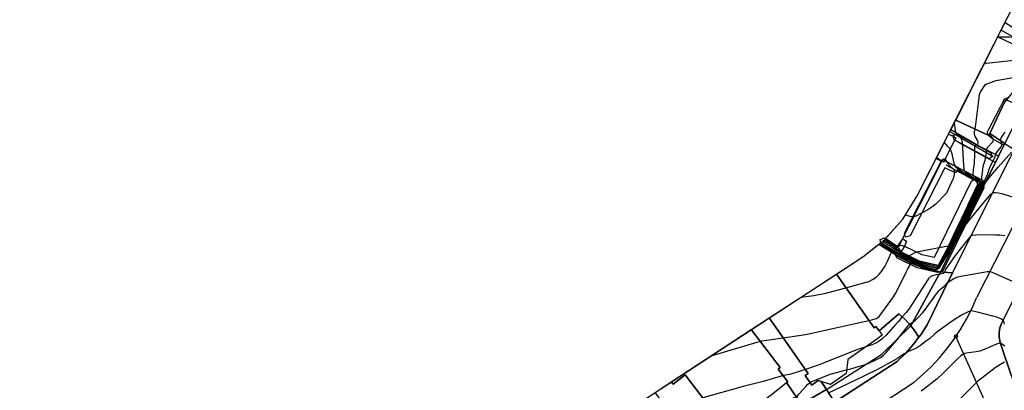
# Model space of a CAD drawing. Extents: x 0 to 85000, y -1 to 75000.
# Tile 38 of 147: x 38300 to 38613, y 61930 to 62048. Entities that reach past the tile are written whole.
import ezdxf

# ---------------------------------------------------------------- set-up
doc = ezdxf.new("R2010")
doc.units = 0
doc.header["$MEASUREMENT"] = 0
doc.header["$PDMODE"] = 33
doc.header["$PDSIZE"] = -3
for name, color, linetype in [('BOS3D_ACTIVE_POLY_CLIP', 227, 'CONTINUOUS'), ('CONTOUR_CLIP', 120, 'CONTINUOUS'), ('DRIVEWAY_CLIP', 210, 'CONTINUOUS'), ('DTM_INFOTECHBREAKS_CLIP', 4, 'CONTINUOUS'), ('FENCE_CLIP', 96, 'CONTINUOUS'), ('IMPERV_OTHER_CLIP', 126, 'CONTINUOUS'), ('LAND_CLIP', 14, 'CONTINUOUS'), ('PARKING_CLIP', 78, 'CONTINUOUS'), ('ROAD_CLIP', 197, 'CONTINUOUS'), ('SIDEWALK_CLIP', 78, 'CONTINUOUS'), ('SPOT_ELEV', 82, 'CONTINUOUS')]:
    doc.layers.add(name, color=color, linetype=linetype)

msp = doc.modelspace()

# ---------------------------------------------------------------- linework, layer by layer
at = {"layer": 'BOS3D_ACTIVE_POLY_CLIP'}
for points, elevation in [([(38608.46, 62011.77), (38608.15, 62011.11), (38597.61, 62016), (38610.98, 62042.4), (38618.85, 62038.75), (38619.71, 62032.79), (38616.43, 62025.72), (38613.71, 62022.45), (38613.05, 62021.65)], 80.5), ([(38594.03, 62003.16), (38593.76, 62002.6), (38593.18, 62002.89), (38593.11, 62002.93), (38591.42, 62003.78), (38595.35, 62011.53), (38596.74, 62010.84), (38597.65, 62010.38), (38597.27, 62009.6), (38597.1, 62009.27), (38594.28, 62003.65)], 70.5), ([(38609.23, 62004.38), (38608.32, 62003.68), (38597.27, 62009.6), (38597.06, 62009.71), (38596.74, 62010.84), (38596.67, 62011.07), (38598.03, 62011.46), (38608.76, 62005.55)], 47.76), ([(38598.16, 62000.89), (38598.28, 61999.74), (38597.38, 61999.23), (38594.17, 62000.86), (38583.1, 61979.2), (38581.62, 61978.84), (38581.32, 61980.11), (38592.94, 62002.82), (38593.18, 62002.89), (38594.03, 62003.16), (38594.08, 62003.17)], 48.81), ([(38606.53, 61994.5), (38593.49, 61968.1), (38591.8, 61967.61), (38585.32, 61969.07), (38579.14, 61972.1), (38578.09, 61973.95), (38578.32, 61975), (38578.96, 61975.78), (38580.18, 61976.25), (38581.38, 61976), (38586.84, 61973.33), (38590.88, 61972.42), (38602.57, 61996.62), (38604.3, 61997.7), (38606.2, 61996.93)], 48.15), ([(38574.99, 61978.56), (38578.96, 61975.78), (38580.84, 61978.29), (38581.92, 61977.57), (38581.38, 61976), (38579.86, 61973.51), (38578.09, 61973.95), (38573.86, 61976.94), (38573.65, 61978.1)], 48.15), ([(38559.68, 61967.1), (38571.67, 61950.06), (38572.27, 61950.48), (38573.28, 61949.05), (38573.36, 61948.93), (38574.26, 61947.65), (38572.83, 61946.64), (38563.3, 61939.93), (38563.08, 61938.09), (38562.77, 61935.48), (38557.79, 61931.98), (38554.88, 61932.94), (38553.91, 61933.26), (38551.86, 61931.82), (38549.73, 61934.85), (38550.72, 61935.54), (38538.32, 61953.15)], 77), ([(38541.18, 61936.92), (38544.32, 61932.83), (38543.9, 61932.51), (38543.26, 61932.02), (38539.04, 61928.79), (38525.3, 61918.27), (38525.17, 61918.17), (38521.86, 61922.49), (38521.49, 61922.2), (38511.65, 61935.05), (38507.81, 61932.11), (38507.24, 61932.85), (38532.66, 61949.45), (38541.86, 61937.44)], 56)]:
    msp.add_lwpolyline(points, close=True, dxfattribs=dict(at, elevation=elevation))
at = {"layer": 'CONTOUR_CLIP'}
msp.add_line((38562.91, 61936.64, 37), (38563.91, 61936.91, 37), dxfattribs=at)
for points, elevation in [([(38611.01, 62042.46), (38612.65, 62042.45), (38614.75, 62042.39), (38615.7, 62042.32), (38616.27, 62042.24), (38620.07, 62041.41), (38620.63, 62041.35), (38621, 62041.38), (38621.34, 62041.47), (38621.67, 62041.6), (38622.18, 62041.93), (38629.28, 62047.69), (38629.7, 62048.1)], 45), ([(38619.33, 62035.39), (38618.77, 62035.24), (38617.99, 62035.11), (38608.36, 62034.1), (38607.19, 62033.94), (38606.63, 62033.79), (38606.61, 62033.79)], 44), ([(38618.5, 62030.19), (38617.41, 62029.79), (38616.48, 62029.49), (38615.31, 62029.26), (38610.99, 62028.57), (38610.21, 62028.41), (38609.66, 62028.24), (38608.03, 62027.65), (38607.17, 62027.27), (38606.73, 62026.94), (38606.38, 62026.51), (38605.86, 62025.71), (38605.39, 62024.88), (38605.16, 62024.36), (38605.06, 62023.99), (38604.91, 62023.03), (38604.03, 62015.43), (38603.65, 62013.2)], 43), ([(38608.21, 62011.24), (38607.96, 62011.44), (38607.76, 62011.67), (38607.7, 62011.79), (38607.68, 62011.93), (38607.73, 62012.25), (38608.12, 62013.1), (38610.35, 62017.34), (38611.8, 62020.16), (38612.68, 62021.93), (38612.96, 62022.41), (38613.24, 62022.72), (38613.47, 62022.87), (38613.95, 62023.03), (38614.22, 62023.07)], 42), ([(38603.65, 62013.2), (38603.48, 62012.2), (38603.45, 62011.64), (38603.53, 62011.16), (38603.75, 62010.66), (38604.48, 62009.38), (38604.6, 62009.06), (38604.62, 62008.91), (38604.59, 62008.62), (38604.48, 62008.39), (38604.28, 62008.14), (38603.72, 62007.73), (38603.64, 62007.61), (38603.57, 62007.31), (38603.54, 62005.04), (38603.45, 62002.35), (38603.37, 62001.44), (38603.19, 62000.28), (38602.99, 61998.46), (38605.54, 61996.59), (38605.6, 61996.32), (38605.02, 61994.75), (38604.97, 61994.66), (38603.07, 61990.73), (38601.42, 61987.42), (38599.42, 61983.37), (38597.94, 61980.39), (38595.82, 61976.19), (38593.25, 61971.4), (38592.14, 61969.63), (38591.84, 61969.5), (38591.23, 61969.62), (38586.6, 61970.6), (38585.92, 61970.79), (38585.17, 61971.09), (38581.23, 61972.88), (38580.34, 61973.52), (38579.83, 61973.96), (38576.57, 61976.03), (38575.95, 61976.4), (38574.25, 61977.42)], 43), ([(38597.1, 62014.99), (38597.47, 62012.69), (38597.62, 62011.95), (38597.72, 62011.76), (38597.93, 62011.52), (38598.78, 62010.84), (38599.16, 62010.47), (38599.36, 62010.18), (38599.47, 62009.83), (38599.6, 62008.88), (38600.07, 62001.54), (38600.17, 62000.56), (38600.3, 62000.13), (38600.43, 61999.9), (38600.69, 61999.58), (38601.17, 61999.19), (38604.89, 61996.46), (38605.07, 61995.98), (38604.81, 61995.15), (38604.76, 61995.02), (38602.31, 61989.92), (38601.44, 61988.13), (38598.93, 61982.98), (38598.17, 61981.41), (38595.52, 61976.14), (38592.28, 61970.11), (38592.08, 61969.8), (38592.03, 61969.78), (38591.93, 61969.8), (38586.29, 61970.96), (38586.02, 61971.04), (38585.73, 61971.15), (38580.83, 61973.38), (38580.34, 61973.8), (38579.67, 61974.5), (38577.88, 61975.84), (38576.22, 61976.84), (38574.7, 61977.77)], 44), ([(38613.26, 62012.18), (38612.89, 62011.74), (38612.19, 62010.62), (38611.96, 62010.14), (38611.86, 62009.81), (38611.85, 62009.65), (38611.9, 62009.35), (38612.18, 62008.62), (38612.26, 62008.34), (38612.26, 62008.19), (38612.18, 62007.89), (38611.92, 62007.45), (38610.63, 62005.85), (38610.25, 62005.27), (38610.14, 62004.97), (38609.99, 62004.34), (38609.81, 62003.82), (38609.57, 62003.31), (38608.67, 62001.61), (38608.37, 62000.86), (38607.79, 61999.21), (38607.58, 61998.61), (38605.99, 61995.19), (38605.43, 61993.97), (38605.41, 61993.93), (38604.69, 61992.46), (38601.39, 61986.06), (38600.43, 61984.2), (38597.51, 61978.47), (38596.39, 61976.29), (38595.09, 61973.82), (38592.26, 61969.27), (38591.47, 61968.93), (38589.85, 61969.25), (38587.26, 61969.84), (38585.71, 61970.3), (38584.01, 61970.97), (38582.03, 61971.86), (38580.33, 61972.82), (38580.11, 61972.95), (38575.55, 61975.44), (38573.6, 61976.53), (38573.33, 61976.7)], 41), ([(38573.79, 61977.06), (38575.72, 61975.92), (38579.97, 61973.45), (38580.34, 61973.19), (38581.63, 61972.37), (38584.6, 61971.03), (38585.81, 61970.55), (38586.92, 61970.22), (38590.54, 61969.43), (38591.66, 61969.21), (38592.2, 61969.45), (38594.19, 61972.64), (38596.1, 61976.24), (38597.72, 61979.4), (38599.92, 61983.78), (38601.4, 61986.73), (38603.87, 61991.58), (38605.19, 61994.3), (38605.22, 61994.36), (38606.18, 61996.69), (38606.18, 61996.73), (38605.83, 61996.99), (38606.18, 62000.16), (38606.37, 62001.32), (38606.95, 62003.29), (38607.22, 62004.46), (38607.4, 62005.6), (38607.4, 62006.43), (38607.47, 62006.74), (38607.63, 62007.04), (38607.85, 62007.34), (38609.35, 62009.09), (38609.54, 62009.38), (38609.62, 62009.61), (38609.6, 62009.85), (38609.54, 62009.99), (38609.35, 62010.26), (38608.96, 62010.64), (38608.21, 62011.24)], 42), ([(38575.11, 61978.13), (38576.54, 61977.25), (38579.11, 61975.66), (38579.45, 61975.3), (38580.34, 61973.97), (38580.44, 61973.88), (38582.66, 61972.87), (38585.19, 61974.17), (38595.18, 61976.01), (38595.35, 61976.04), (38595.39, 61976.12), (38598.41, 61982.47), (38598.47, 61982.6), (38601.46, 61988.88), (38601.59, 61989.14), (38604.54, 61995.38), (38604.6, 61995.54), (38604.63, 61995.69), (38604.48, 61996.37), (38603.7, 61996.96), (38600.77, 61998.8), (38599.3, 61999.73), (38598.38, 62000.38), (38597.83, 62000.87), (38597.5, 62001.3), (38597.33, 62001.62), (38597.14, 62002.17), (38596.46, 62005.24), (38596.18, 62006.16), (38596.01, 62006.5), (38595.84, 62006.75)], 45), ([(38595.84, 62006.75), (38595.79, 62006.82), (38595.04, 62007.73), (38594.01, 62008.89)], 45), ([(38562.74, 61962.74), (38569.19, 61964.47), (38569.75, 61964.66), (38570.25, 61964.86), (38571.21, 61965.35), (38572.28, 61966.15), (38573.28, 61967.03), (38574.01, 61967.93), (38575.13, 61969.51), (38575.56, 61970.31), (38576.06, 61971.43), (38577.25, 61974.08), (38580.25, 61972.47), (38580.33, 61972.43), (38582.44, 61971.34), (38583.41, 61970.9), (38585.6, 61970.06), (38587.6, 61969.44), (38589.16, 61969.07), (38591.28, 61968.64), (38592.31, 61969.1), (38595.96, 61974.97), (38596.68, 61976.34), (38597.31, 61977.55), (38600.96, 61984.63), (38601.37, 61985.41), (38605.52, 61993.35), (38605.63, 61993.58), (38605.72, 61993.76), (38607.03, 61996.2), (38608.68, 61998.18), (38611.06, 62001), (38615.27, 62005.8)], 40), ([(38594.21, 62003.5), (38594.32, 62003.36), (38594.86, 62002.49), (38595.44, 62001.76), (38595.83, 62001.36), (38596.85, 62000.45), (38597.05, 62000.15), (38597.14, 61999.84), (38597.18, 61999.32), (38597.14, 61998.79), (38597.05, 61998.25), (38596.86, 61997.69), (38595.01, 61993.5), (38594.63, 61992.81), (38594.27, 61992.36), (38591.42, 61989.42), (38591, 61989.02), (38590.37, 61988.54), (38589.4, 61987.86), (38588.74, 61987.44), (38584.96, 61985.48), (38584.44, 61985.27), (38584.09, 61985.2), (38583.72, 61985.22), (38583.16, 61985.34), (38581.63, 61985.83)], 46), ([(38591.59, 62004.12), (38591.87, 62003.9), (38592.48, 62003.46), (38592.78, 62003.31), (38593.06, 62003.26), (38593.3, 62003.35), (38593.63, 62003.57), (38593.85, 62003.66), (38593.96, 62003.66), (38594.15, 62003.57), (38594.21, 62003.5)], 46), ([(38570.04, 61952.38), (38571.25, 61952.65), (38572.02, 61952.84), (38572.39, 61952.98), (38572.73, 61953.15), (38573.01, 61953.36), (38573.26, 61953.59), (38573.64, 61954.04), (38577.85, 61959.86), (38578.46, 61960.89), (38579.86, 61963.53), (38581.9, 61967.67), (38582.4, 61968.72), (38583.44, 61970.58), (38585.49, 61969.81), (38587.96, 61969.02), (38588.48, 61968.89), (38591.09, 61968.36), (38592.37, 61968.92), (38596.82, 61976.1), (38596.97, 61976.39), (38597.1, 61976.64), (38599.17, 61980.6), (38601.49, 61983.55), (38603.19, 61985.65), (38606.05, 61989.17), (38608.35, 61991.92), (38608.76, 61992.43), (38609.26, 61992.87), (38609.44, 61992.97), (38609.64, 61993.04), (38610.2, 61993.03), (38611.17, 61992.86), (38612.14, 61992.63), (38618.37, 61990.81)], 39), ([(38613.23, 61979.26), (38611.65, 61979.39), (38610.28, 61979.49), (38609.49, 61979.5), (38603.91, 61979.42), (38602.92, 61979.32), (38602.54, 61979.25), (38602.34, 61979.14), (38601.96, 61978.68), (38601.5, 61978.11), (38597.41, 61972.96), (38594.24, 61968.42), (38594.17, 61967.9), (38594.1, 61967.66), (38593.74, 61967.32), (38592.82, 61967.04), (38591.39, 61966.88), (38589.82, 61966.43), (38588.89, 61965.53), (38588.83, 61965.45), (38582.68, 61955.97), (38581.88, 61954.84), (38580.5, 61953.36), (38579.28, 61951.87), (38578.63, 61951.13), (38576.27, 61948.53), (38575.47, 61947.68), (38574.34, 61946.62), (38573.6, 61946.01), (38573.38, 61945.86)], 38), ([(38567.01, 61937.81), (38568.57, 61938.27), (38569.23, 61938.52), (38569.95, 61938.83), (38572.81, 61940.17), (38573.69, 61940.62), (38574.16, 61940.91), (38574.59, 61941.24), (38575.01, 61941.62), (38575.53, 61942.2), (38578.92, 61946.12), (38581.92, 61949.99), (38582.67, 61950.89), (38583.09, 61951.27), (38584.22, 61952.02), (38584.67, 61952.38), (38585.64, 61953.31), (38587.12, 61954.84), (38588.04, 61955.99), (38591.48, 61960.82), (38592.32, 61961.92), (38592.72, 61962.34), (38593.4, 61962.8), (38593.78, 61963.11), (38594.81, 61964.16), (38595.21, 61964.54), (38595.85, 61964.98), (38597.04, 61965.66), (38597.74, 61966), (38598.29, 61966.18), (38599.24, 61966.39), (38606.38, 61967.7), (38607.61, 61967.89), (38608.14, 61967.92), (38608.51, 61967.88), (38608.86, 61967.8), (38609.36, 61967.61), (38617.23, 61964.1)], 37), ([(38548.37, 61959.71), (38552.5, 61960.31), (38554.06, 61960.56), (38555.96, 61960.96), (38557.1, 61961.23), (38562.74, 61962.74)], 40), ([(38613.11, 61951.23), (38612.97, 61951.74), (38612.77, 61952.2), (38612.59, 61952.46), (38612.45, 61952.58), (38611.97, 61952.86), (38611.43, 61953.08), (38610.31, 61953.48), (38609.37, 61953.76), (38604.47, 61954.94), (38602.99, 61955.34), (38602.45, 61955.38), (38602.1, 61955.32), (38601.59, 61955.13), (38601.08, 61954.89), (38599.41, 61954.02), (38598.3, 61953.34), (38596.18, 61951.91), (38592.04, 61948.91), (38590.96, 61948.06), (38589.23, 61946.57), (38588.35, 61945.85), (38586.43, 61944.41), (38585.51, 61943.8), (38584.83, 61943.44), (38582.64, 61942.48), (38581.92, 61942.14), (38581.21, 61941.71), (38579.13, 61940.33), (38578.2, 61939.75), (38572.73, 61936.81), (38565.31, 61933.17), (38557.08, 61929.26)], 36), ([(38542.73, 61946.89), (38548.47, 61947.71), (38550.41, 61948.05), (38570.04, 61952.38)], 39), ([(38535.53, 61945.71), (38536.06, 61945.86), (38537.55, 61946.14), (38542.73, 61946.89)], 39), ([(38519.94, 61941.14), (38534.54, 61945.44), (38535.53, 61945.71)], 39), ([(38573.38, 61945.86), (38572.97, 61945.6), (38571.98, 61945.06), (38571.48, 61944.81), (38570.98, 61944.61), (38569.1, 61944.01), (38568.09, 61943.69), (38566.22, 61943.04), (38553.87, 61938.14), (38549.84, 61936.8)], 38), ([(38613.22, 61944.2), (38612.5, 61944.77), (38612.2, 61944.94), (38611.9, 61945.06), (38611.58, 61945.1), (38611.24, 61945.04), (38610.54, 61944.78), (38607.18, 61943.3), (38605.21, 61942.61), (38604.67, 61942.46), (38604.09, 61942.37), (38600.97, 61942.02), (38600.45, 61941.88), (38599.93, 61941.63), (38599.2, 61941.08), (38598.22, 61940.2), (38593.37, 61935.41), (38591.68, 61933.86), (38587.34, 61930.42), (38586.6, 61929.86)], 35), ([(38563.91, 61936.91), (38564.56, 61937.08), (38567.01, 61937.81)], 37), ([(38613.06, 61939.07), (38611.86, 61938.4), (38610.18, 61937.35), (38604.49, 61932.97), (38603.94, 61932.47), (38601.9, 61930.35), (38598.27, 61926.7), (38597.69, 61926.16), (38597.13, 61925.75), (38596.1, 61925.2), (38592.46, 61923.58), (38591.57, 61923.15), (38591.23, 61922.95), (38589.78, 61921.89), (38588.45, 61921.01), (38587.99, 61920.76)], 34), ([(38542.77, 61934.85), (38542.13, 61934.7), (38536.41, 61932.97), (38530.12, 61931.35), (38517.24, 61927.76)], 38), ([(38549.84, 61936.8), (38545.84, 61935.47), (38544.82, 61935.2), (38542.86, 61934.87), (38542.77, 61934.85)], 38), ([(38551.3, 61932.62), (38551.87, 61932.95), (38556.4, 61934.79), (38557.69, 61935.26), (38562.91, 61936.64)], 37), ([(38534.69, 61925.46), (38542.93, 61927.02), (38545.5, 61927.62), (38546.42, 61927.87), (38546.93, 61928.1), (38547.38, 61928.45), (38547.91, 61929.01), (38549.99, 61931.38), (38550.66, 61932.1), (38551.23, 61932.58), (38551.3, 61932.62)], 37)]:
    msp.add_lwpolyline(points, dxfattribs=dict(at, elevation=elevation))
at = {"layer": 'DRIVEWAY_CLIP'}
for points in [[(38618.91, 62020.06), (38613.18, 62008.6), (38608.46, 62011.77), (38613.05, 62021.65), (38613.71, 62022.45)], [(38556.58, 61930.4), (38548.51, 61925.74), (38544.6, 61931.55), (38543.9, 61932.52), (38544.32, 61932.83), (38541.18, 61936.92), (38541.86, 61937.44), (38532.66, 61949.45), (38538.32, 61953.15), (38550.72, 61935.55), (38549.73, 61934.85), (38551.86, 61931.82), (38553.91, 61933.26), (38554.88, 61932.94)], [(38528.95, 61913.49), (38516.34, 61905.64), (38506.86, 61923.27), (38502.14, 61929.52), (38507.24, 61932.85), (38507.81, 61932.11), (38511.65, 61935.05), (38521.49, 61922.2), (38521.86, 61922.49), (38525.17, 61918.17), (38525.3, 61918.27), (38528.34, 61913.96)], [(38548.51, 61925.74), (38556.58, 61930.4), (38559.11, 61926.46), (38552.7, 61922.3), (38551.39, 61921.5)]]:
    msp.add_lwpolyline(points, close=True, dxfattribs=at)
at = {"layer": 'DTM_INFOTECHBREAKS_CLIP'}
for p, q in [((38593.86, 62003.21, 46.22), (38606.28, 61996.75, 41.84)), ((38607.66, 61924.92, 33.14), (38597.67, 61947.31, 35.61))]:
    msp.add_line(p, q, dxfattribs=at)
for points in [[(38654.6, 62128.55, 47.21), (38660.83, 62125.44, 47.1), (38692.2, 62108.66, 46.05), (38672.71, 62070.25, 44.59), (38654.72, 62035.15, 42.95), (38647.97, 62021.94, 41.92), (38634.03, 61994.64, 39.81), (38633.82, 61994.22, 39.78), (38623.83, 61974.53, 37.99), (38616.17, 61959.41, 36.62), (38612.1, 61951.38, 35.89), (38611.64, 61950, 35.91), (38611.4, 61948.57, 35.8), (38611.39, 61947.13, 35.55), (38611.61, 61945.75, 35.17), (38612.05, 61944.45, 34.69)], [(38649.77, 62119.01, 47.21), (38655.92, 62115.94, 47.1), (38677.93, 62104.17, 46.05), (38663.19, 62075.11, 44.59), (38645.2, 62040.02, 42.95), (38624.29, 61999.07, 39.78), (38604.23, 61959.5, 36.25)], [(38660.22, 62092.88, 45.55), (38653.67, 62079.97, 44.59), (38635.69, 62044.89, 42.95), (38622.23, 62018.53, 40.91), (38616.14, 62006.61, 39.98), (38614.77, 62003.91, 39.78), (38596.61, 61967.48, 37.14), (38593.5, 61961.23, 36.68)], [(38626.97, 62036.55, 43.19), (38620.55, 62039.66, 44.82), (38612.06, 62044.54, 45.15)], [(38611.21, 62004.55, 40.58), (38603.9, 62008.31, 43.17), (38596.01, 62012.84, 44.21)], [(38595.76, 62012.35, 44.2), (38599.17, 62010.44, 44.08), (38609.46, 62004.47, 41.5)], [(38608.15, 62011.11, 42.41), (38609.4, 62010.01, 42.19), (38612.9, 62007.97, 40.86)], [(38608.46, 62011.77, 41.49), (38613.18, 62008.6, 40.57), (38616.14, 62006.61, 39.98)], [(38613.18, 62008.6, 40.57), (38612.9, 62007.97, 40.86), (38611.21, 62004.55, 40.58), (38609.99, 62002.07, 40.37), (38592.73, 61967.84, 38.18)], [(38593.11, 62002.93, 46), (38589.45, 61995.68, 46.9), (38579.35, 61975.63, 45.2), (38575.28, 61978.33, 45.49)], [(38604.55, 61995.64, 45.24), (38604.41, 61996.36, 45.24), (38594.57, 62001.67, 46.28)], [(38604.49, 61995.46, 45.25), (38595.39, 61976.12, 45.01), (38592.07, 61969.84, 44.21), (38586.09, 61971.19, 44.63), (38580.34, 61974.01, 45.25)], [(38596.61, 61967.48, 37.14), (38593.75, 61967.68, 38.12), (38592.73, 61967.84, 38.18), (38590.93, 61968.12, 38.29), (38588.15, 61968.8, 38.51), (38585.45, 61969.71, 38.77), (38582.83, 61970.84, 39.07), (38580.33, 61972.19, 39.42), (38573.33, 61976.49, 40.74), (38573.19, 61976.59, 40.76)], [(38579.01, 61939.37, 35.82), (38581.73, 61941.98, 35.99), (38584.23, 61944.81, 36.14), (38585.88, 61947.02, 36.21), (38586.49, 61947.83, 36.24), (38588.51, 61951.02, 36.32), (38593.5, 61961.23, 36.68)], [(38584.35, 61932.73, 35.4), (38587.19, 61935.17, 35.37), (38589.89, 61937.77, 35.38), (38592.44, 61940.51, 35.41), (38594.83, 61943.39, 35.48), (38597.06, 61946.4, 35.57), (38597.67, 61947.31, 35.61), (38599.13, 61949.52, 35.7), (38601.01, 61952.75, 35.85), (38602.72, 61956.08, 36.03), (38604.23, 61959.5, 36.25)], [(38573.28, 61949.05, 38.67), (38579.55, 61954.46, 38.5), (38581.34, 61952.88, 37.65), (38583.01, 61951.09, 36.95), (38583.33, 61950.68, 36.83), (38584.53, 61949.13, 36.4), (38585.88, 61947.02, 36.21)], [(38556.58, 61930.4, 36.36), (38574.11, 61941.62, 37.25), (38583.33, 61950.68, 36.83)], [(38612.05, 61944.45, 34.69), (38615.24, 61935.02, 33.39), (38623.01, 61912.03, 30.22), (38630.01, 61892.63, 27.54), (38631.29, 61889.07, 27.05), (38641.35, 61868.93, 24.25), (38651.41, 61854.34, 22.81), (38661.91, 61840.32, 21.46)], [(38390.41, 61824.11, 26.23), (38409.16, 61835.61, 27.27), (38444.98, 61857.18, 29.8), (38446.51, 61858.13, 29.9), (38459.15, 61865.91, 30.74), (38477.17, 61877.01, 31.92), (38481.16, 61879.38, 32.14), (38493.43, 61886.68, 32.82), (38512.78, 61898.18, 33.88), (38517.21, 61900.86, 33.98), (38532.97, 61910.38, 34.31), (38551.39, 61921.5, 34.69), (38552.7, 61922.3, 34.72), (38559.11, 61926.46, 34.99), (38579.01, 61939.37, 35.82)], [(38395.23, 61817.61, 26.22), (38412.91, 61828.2, 27.27), (38449.69, 61849.45, 29.8), (38481.86, 61869.26, 31.92), (38517.43, 61890.41, 33.76), (38557.58, 61915.23, 34.59), (38584.35, 61932.73, 35.4)], [(38543.9, 61932.52, 37.79), (38544.6, 61931.55, 37.66), (38548.51, 61925.74, 36.58), (38551.39, 61921.5, 34.69)], [(38559.11, 61926.46, 34.99), (38556.58, 61930.4, 36.36), (38554.88, 61932.94, 36.6)]]:
    msp.add_polyline3d(points, dxfattribs=at)
at = {"layer": 'FENCE_CLIP'}
msp.add_line((38598.53, 62000), (38606.47, 61995.93), dxfattribs=at)
msp.add_lwpolyline([(38598.34, 62008.97), (38607.9, 62003.78), (38609.92, 62002.72)], dxfattribs=at)
at = {"layer": 'IMPERV_OTHER_CLIP'}
msp.add_lwpolyline([(38589.45, 61995.68), (38579.35, 61975.63), (38575.28, 61978.33), (38580.8, 61984.49), (38585.4, 61991.89), (38591.42, 62003.78), (38593.11, 62002.93)], close=True, dxfattribs=at)
at = {"layer": 'LAND_CLIP'}
msp.add_lwpolyline([(38281.4, 61785.37), (38568.13, 61972.61), (38574.98, 61978), (38580.8, 61984.49), (38585.4, 61991.89), (38821.96, 62459.03), (38822.78, 62460.6), (39116.96, 63008.9), (39119.11, 63013.45), (39150.6, 63089.65), (39153.18, 63095.23), (39270.73, 63324.44), (39539.98, 63836.66)], dxfattribs=at)
at = {"layer": 'PARKING_CLIP'}
for points in [[(38592.73, 61967.84), (38583.33, 61950.68), (38583.01, 61951.09), (38581.34, 61952.88), (38579.55, 61954.46), (38573.28, 61949.05), (38572.27, 61950.48), (38571.67, 61950.06), (38559.68, 61967.1), (38568.13, 61972.61), (38573.19, 61976.59), (38573.33, 61976.49), (38580.33, 61972.19), (38582.83, 61970.84), (38585.45, 61969.71), (38588.15, 61968.8), (38590.93, 61968.12)], [(38583.33, 61950.68), (38592.73, 61967.84), (38593.75, 61967.68), (38596.61, 61967.48), (38593.5, 61961.23), (38588.51, 61951.02), (38586.49, 61947.83), (38585.88, 61947.02), (38584.53, 61949.13)]]:
    msp.add_lwpolyline(points, close=True, dxfattribs=at)
at = {"layer": 'ROAD_CLIP'}
for points in [[(38559.11, 61926.46), (38579.01, 61939.37), (38581.72, 61941.98), (38584.23, 61944.81), (38585.88, 61947.02), (38586.49, 61947.83), (38588.51, 61951.02), (38593.5, 61961.23), (38596.61, 61967.48), (38614.77, 62003.91)], [(38616.17, 61959.41), (38612.1, 61951.38), (38611.64, 61950), (38611.4, 61948.57), (38611.39, 61947.13), (38611.61, 61945.75), (38612.05, 61944.45), (38615.24, 61935.02)]]:
    msp.add_lwpolyline(points, dxfattribs=at)
at = {"layer": 'SIDEWALK_CLIP'}
for points in [[(38628.03, 62038.7), (38626.97, 62036.55), (38620.55, 62039.66), (38612.06, 62044.54), (38613.31, 62047.01), (38620.97, 62042.09), (38625.73, 62039.69)], [(38612.9, 62007.97), (38611.21, 62004.55), (38603.9, 62008.31), (38596.01, 62012.84), (38597.61, 62016), (38608.15, 62011.11), (38609.4, 62010.01)], [(38611.21, 62004.55), (38612.9, 62007.97), (38613.18, 62008.6), (38616.14, 62006.61), (38614.77, 62003.91), (38596.61, 61967.48), (38593.75, 61967.68), (38592.73, 61967.84), (38607.28, 61996.7), (38609.99, 62002.07), (38610.11, 62002.31)], [(38617.66, 61944.4), (38621.62, 61931.98), (38615.24, 61935.02), (38612.05, 61944.45), (38611.61, 61945.75), (38611.39, 61947.13), (38611.4, 61948.57), (38611.64, 61950), (38612.1, 61951.38), (38616.17, 61959.41), (38622.68, 61956.13)], [(38579.01, 61939.37), (38559.11, 61926.46), (38556.58, 61930.4), (38574.11, 61941.62), (38583.33, 61950.68), (38584.53, 61949.13), (38585.88, 61947.02), (38584.23, 61944.81), (38581.72, 61941.98)]]:
    msp.add_lwpolyline(points, close=True, dxfattribs=at)
at = {"layer": 'SPOT_ELEV'}
msp.add_point((38597.67, 61947.31, 35.61), dxfattribs=at)

doc.saveas('drawing.dxf')
